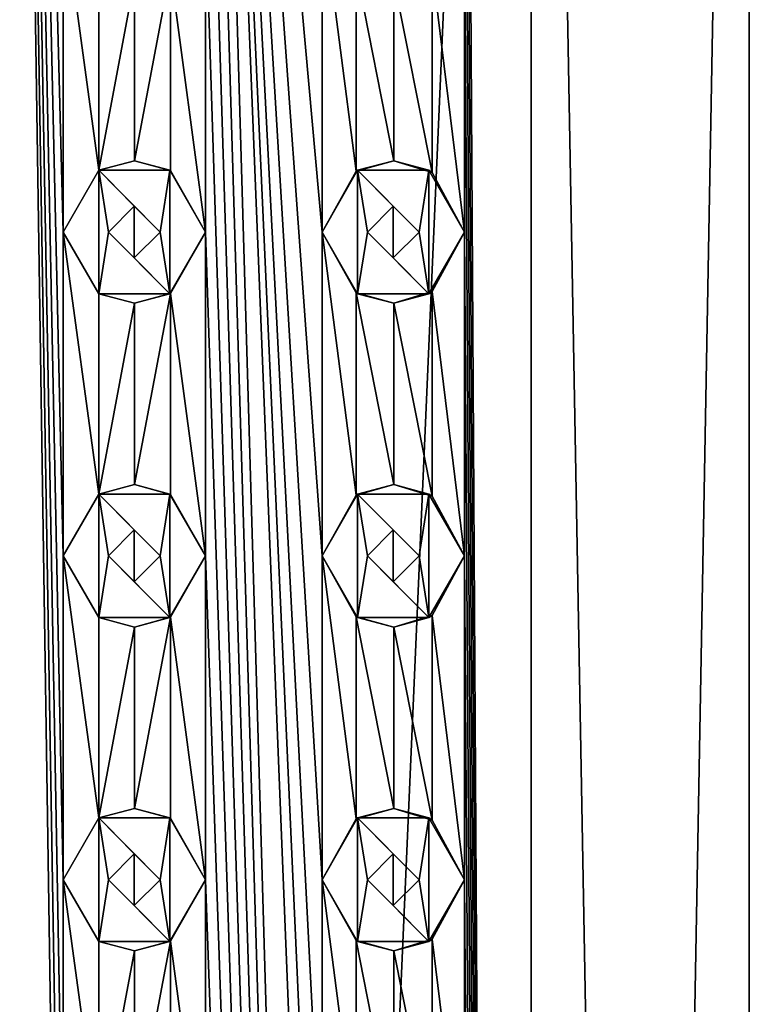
# Model space of a CAD drawing. Header units: millimetres. Extents: x -94 to 254, y 0 to 980.
# Tile 143 of 256: x -83 to -71, y 934 to 949. Entities that reach past the tile are written whole.
import ezdxf

# ---------------------------------------------------------------- set-up
doc = ezdxf.new("R2010")
doc.units = ezdxf.units.MM
doc.header["$LTSCALE"] = 65.185185
for name, color, linetype in [('5029', 7, 'CONTINUOUS'), ('5030', 7, 'CONTINUOUS'), ('5054', 7, 'CONTINUOUS'), ('5055', 7, 'CONTINUOUS'), ('5056', 7, 'CONTINUOUS'), ('5057', 7, 'CONTINUOUS'), ('5058', 7, 'CONTINUOUS'), ('5059', 7, 'CONTINUOUS'), ('5060', 7, 'CONTINUOUS'), ('5061', 7, 'CONTINUOUS'), ('5062', 7, 'CONTINUOUS'), ('5063', 7, 'CONTINUOUS'), ('5064', 7, 'CONTINUOUS'), ('5065', 7, 'CONTINUOUS'), ('5066', 7, 'CONTINUOUS'), ('5067', 7, 'CONTINUOUS'), ('5068', 7, 'CONTINUOUS'), ('5154', 7, 'CONTINUOUS'), ('5155', 7, 'CONTINUOUS'), ('5156', 7, 'CONTINUOUS'), ('5157', 7, 'CONTINUOUS'), ('5158', 7, 'CONTINUOUS'), ('5159', 7, 'CONTINUOUS'), ('5160', 7, 'CONTINUOUS'), ('5161', 7, 'CONTINUOUS'), ('5162', 7, 'CONTINUOUS'), ('5163', 7, 'CONTINUOUS'), ('5164', 7, 'CONTINUOUS'), ('5165', 7, 'CONTINUOUS'), ('5166', 7, 'CONTINUOUS'), ('5167', 7, 'CONTINUOUS'), ('5168', 7, 'CONTINUOUS'), ('5342', 7, 'CONTINUOUS'), ('5343', 7, 'CONTINUOUS'), ('5344', 7, 'CONTINUOUS'), ('5352', 7, 'CONTINUOUS'), ('5353', 7, 'CONTINUOUS'), ('5354', 7, 'CONTINUOUS')]:
    doc.layers.add(name, color=color, linetype=linetype)

msp = doc.modelspace()

# ---------------------------------------------------------------- linework, layer by layer
at = {"layer": '5029', "color": 7, "linetype": 'CONTINUOUS', "true_color": 0xe0f2ff}
for points in [[(-82.8, 980, 11.5), (-82.8, 793.5, 11.5), (-81.9, 920.5, 11.465), (-82.8, 980, 11.5)], [(-81.9, 950.5, 11.465), (-82.8, 980, 11.5), (-81.9, 945.5, 11.465), (-81.9, 950.5, 11.465)], [(-81.9, 945.5, 11.465), (-82.8, 980, 11.5), (-81.9, 940.5, 11.465), (-81.9, 945.5, 11.465)], [(-81.9, 940.5, 11.465), (-82.8, 980, 11.5), (-81.9, 935.5, 11.465), (-81.9, 940.5, 11.465)], [(-81.9, 935.5, 11.465), (-82.8, 980, 11.5), (-81.9, 930.5, 11.465), (-81.9, 935.5, 11.465)], [(-81.9, 930.5, 11.465), (-82.8, 980, 11.5), (-81.9, 925.5, 11.465), (-81.9, 930.5, 11.465)], [(-81.9, 925.5, 11.465), (-82.8, 980, 11.5), (-81.9, 920.5, 11.465), (-81.9, 925.5, 11.465)], [(-74.668, 793.5, 8.132), (-74.668, 980, 8.132), (-75.7, 965.5, 9.047), (-74.668, 793.5, 8.132)], [(-74.668, 793.5, 8.132), (-71.3, 793.5), (-74.668, 980, 8.132), (-74.668, 793.5, 8.132)], [(-74.668, 980, 8.132), (-71.3, 793.5), (-71.3, 980), (-74.668, 980, 8.132)], [(-74.668, 793.5, 8.132), (-79.7, 965.5, 11.074), (-79.7, 960.5, 11.074), (-74.668, 793.5, 8.132)], [(-79.7, 965.5, 11.074), (-74.668, 793.5, 8.132), (-77.9, 920.5, 10.404), (-79.7, 965.5, 11.074)], [(-77.9, 950.5, 10.404), (-79.7, 965.5, 11.074), (-77.9, 945.5, 10.404), (-77.9, 950.5, 10.404)], [(-77.9, 945.5, 10.404), (-79.7, 965.5, 11.074), (-77.9, 940.5, 10.404), (-77.9, 945.5, 10.404)], [(-77.9, 940.5, 10.404), (-79.7, 965.5, 11.074), (-77.9, 935.5, 10.404), (-77.9, 940.5, 10.404)], [(-77.9, 935.5, 10.404), (-79.7, 965.5, 11.074), (-77.9, 930.5, 10.404), (-77.9, 935.5, 10.404)], [(-77.9, 930.5, 10.404), (-79.7, 965.5, 11.074), (-77.9, 925.5, 10.404), (-77.9, 930.5, 10.404)], [(-77.9, 925.5, 10.404), (-79.7, 965.5, 11.074), (-77.9, 920.5, 10.404), (-77.9, 925.5, 10.404)], [(-74.668, 793.5, 8.132), (-75.7, 965.5, 9.047), (-75.7, 960.5, 9.047), (-74.668, 793.5, 8.132)], [(-74.668, 793.5, 8.132), (-79.7, 960.5, 11.074), (-79.7, 955.5, 11.074), (-74.668, 793.5, 8.132)], [(-74.668, 793.5, 8.132), (-75.7, 960.5, 9.047), (-75.7, 955.5, 9.047), (-74.668, 793.5, 8.132)], [(-74.668, 793.5, 8.132), (-79.7, 955.5, 11.074), (-79.7, 950.5, 11.074), (-74.668, 793.5, 8.132)], [(-74.668, 793.5, 8.132), (-75.7, 955.5, 9.047), (-75.7, 950.5, 9.047), (-74.668, 793.5, 8.132)], [(-81.35, 949.547, 11.408), (-81.9, 950.5, 11.465), (-81.35, 946.453, 11.408), (-81.35, 949.547, 11.408)], [(-81.9, 950.5, 11.465), (-81.9, 945.5, 11.465), (-81.35, 946.453, 11.408), (-81.9, 950.5, 11.465)], [(-79.7, 950.5, 11.074), (-80.243, 949.551, 11.212), (-79.7, 945.5, 11.074), (-79.7, 950.5, 11.074)], [(-74.668, 793.5, 8.132), (-79.7, 950.5, 11.074), (-79.7, 945.5, 11.074), (-74.668, 793.5, 8.132)], [(-77.373, 949.561, 10.139), (-77.9, 950.5, 10.404), (-77.373, 946.439, 10.139), (-77.373, 949.561, 10.139)], [(-77.9, 950.5, 10.404), (-77.9, 945.5, 10.404), (-77.373, 946.439, 10.139), (-77.9, 950.5, 10.404)], [(-75.7, 950.5, 9.047), (-76.197, 949.58, 9.415), (-75.7, 945.5, 9.047), (-75.7, 950.5, 9.047)], [(-74.668, 793.5, 8.132), (-75.7, 950.5, 9.047), (-75.7, 945.5, 9.047), (-74.668, 793.5, 8.132)], [(-76.197, 949.58, 9.415), (-76.791, 949.4, 9.805), (-76.197, 946.42, 9.416), (-76.197, 949.58, 9.415)], [(-75.7, 945.5, 9.047), (-76.197, 949.58, 9.415), (-76.197, 946.42, 9.416), (-75.7, 945.5, 9.047)], [(-80.798, 949.4, 11.324), (-81.35, 949.547, 11.408), (-81.35, 946.453, 11.408), (-80.798, 949.4, 11.324)], [(-80.243, 949.551, 11.212), (-80.798, 949.4, 11.324), (-80.798, 946.6, 11.324), (-80.243, 949.551, 11.212)], [(-80.243, 946.449, 11.212), (-80.243, 949.551, 11.212), (-80.798, 946.6, 11.324), (-80.243, 946.449, 11.212)], [(-79.7, 945.5, 11.074), (-80.243, 949.551, 11.212), (-80.243, 946.449, 11.212), (-79.7, 945.5, 11.074)], [(-76.791, 949.4, 9.805), (-77.373, 949.561, 10.139), (-76.791, 946.6, 9.805), (-76.791, 949.4, 9.805)], [(-76.791, 946.6, 9.805), (-77.373, 949.561, 10.139), (-77.373, 946.439, 10.139), (-76.791, 946.6, 9.805)], [(-80.798, 946.6, 11.324), (-80.798, 949.4, 11.324), (-81.35, 946.453, 11.408), (-80.798, 946.6, 11.324)], [(-76.197, 946.42, 9.416), (-76.791, 949.4, 9.805), (-76.791, 946.6, 9.805), (-76.197, 946.42, 9.416)], [(-81.35, 944.547, 11.408), (-81.9, 945.5, 11.465), (-81.35, 941.453, 11.408), (-81.35, 944.547, 11.408)], [(-81.9, 945.5, 11.465), (-81.9, 940.5, 11.465), (-81.35, 941.453, 11.408), (-81.9, 945.5, 11.465)], [(-79.7, 945.5, 11.074), (-80.243, 944.551, 11.212), (-79.7, 940.5, 11.074), (-79.7, 945.5, 11.074)], [(-74.668, 793.5, 8.132), (-79.7, 945.5, 11.074), (-79.7, 940.5, 11.074), (-74.668, 793.5, 8.132)], [(-77.373, 944.561, 10.139), (-77.9, 945.5, 10.404), (-77.373, 941.439, 10.139), (-77.373, 944.561, 10.139)], [(-77.9, 945.5, 10.404), (-77.9, 940.5, 10.404), (-77.373, 941.439, 10.139), (-77.9, 945.5, 10.404)], [(-75.7, 945.5, 9.047), (-76.197, 944.58, 9.415), (-75.7, 940.5, 9.047), (-75.7, 945.5, 9.047)], [(-74.668, 793.5, 8.132), (-75.7, 945.5, 9.047), (-75.7, 940.5, 9.047), (-74.668, 793.5, 8.132)], [(-76.791, 944.4, 9.805), (-77.373, 944.561, 10.139), (-76.791, 941.6, 9.805), (-76.791, 944.4, 9.805)], [(-76.791, 941.6, 9.805), (-77.373, 944.561, 10.139), (-77.373, 941.439, 10.139), (-76.791, 941.6, 9.805)], [(-76.197, 944.58, 9.415), (-76.791, 944.4, 9.805), (-76.197, 941.42, 9.416), (-76.197, 944.58, 9.415)], [(-75.7, 940.5, 9.047), (-76.197, 944.58, 9.415), (-76.197, 941.42, 9.416), (-75.7, 940.5, 9.047)], [(-80.798, 944.4, 11.324), (-81.35, 944.547, 11.408), (-81.35, 941.453, 11.408), (-80.798, 944.4, 11.324)], [(-80.243, 944.551, 11.212), (-80.798, 944.4, 11.324), (-80.798, 941.6, 11.324), (-80.243, 944.551, 11.212)], [(-80.243, 941.449, 11.212), (-80.243, 944.551, 11.212), (-80.798, 941.6, 11.324), (-80.243, 941.449, 11.212)], [(-79.7, 940.5, 11.074), (-80.243, 944.551, 11.212), (-80.243, 941.449, 11.212), (-79.7, 940.5, 11.074)], [(-80.798, 941.6, 11.324), (-80.798, 944.4, 11.324), (-81.35, 941.453, 11.408), (-80.798, 941.6, 11.324)], [(-76.197, 941.42, 9.416), (-76.791, 944.4, 9.805), (-76.791, 941.6, 9.805), (-76.197, 941.42, 9.416)], [(-81.35, 939.547, 11.408), (-81.9, 940.5, 11.465), (-81.35, 936.453, 11.408), (-81.35, 939.547, 11.408)], [(-81.9, 940.5, 11.465), (-81.9, 935.5, 11.465), (-81.35, 936.453, 11.408), (-81.9, 940.5, 11.465)], [(-79.7, 940.5, 11.074), (-80.243, 939.551, 11.212), (-79.7, 935.5, 11.074), (-79.7, 940.5, 11.074)], [(-74.668, 793.5, 8.132), (-79.7, 940.5, 11.074), (-79.7, 935.5, 11.074), (-74.668, 793.5, 8.132)], [(-77.373, 939.561, 10.139), (-77.9, 940.5, 10.404), (-77.373, 936.439, 10.139), (-77.373, 939.561, 10.139)], [(-77.9, 940.5, 10.404), (-77.9, 935.5, 10.404), (-77.373, 936.439, 10.139), (-77.9, 940.5, 10.404)], [(-75.7, 940.5, 9.047), (-76.197, 939.58, 9.415), (-75.7, 935.5, 9.047), (-75.7, 940.5, 9.047)], [(-74.668, 793.5, 8.132), (-75.7, 940.5, 9.047), (-75.7, 935.5, 9.047), (-74.668, 793.5, 8.132)], [(-80.798, 939.4, 11.324), (-81.35, 939.547, 11.408), (-81.35, 936.453, 11.408), (-80.798, 939.4, 11.324)], [(-80.243, 939.551, 11.212), (-80.798, 939.4, 11.324), (-80.798, 936.6, 11.324), (-80.243, 939.551, 11.212)], [(-80.243, 936.449, 11.212), (-80.243, 939.551, 11.212), (-80.798, 936.6, 11.324), (-80.243, 936.449, 11.212)], [(-79.7, 935.5, 11.074), (-80.243, 939.551, 11.212), (-80.243, 936.449, 11.212), (-79.7, 935.5, 11.074)], [(-76.791, 939.4, 9.805), (-77.373, 939.561, 10.139), (-76.791, 936.6, 9.805), (-76.791, 939.4, 9.805)], [(-76.791, 936.6, 9.805), (-77.373, 939.561, 10.139), (-77.373, 936.439, 10.139), (-76.791, 936.6, 9.805)], [(-76.197, 939.58, 9.415), (-76.791, 939.4, 9.805), (-76.197, 936.42, 9.416), (-76.197, 939.58, 9.415)], [(-75.7, 935.5, 9.047), (-76.197, 939.58, 9.415), (-76.197, 936.42, 9.416), (-75.7, 935.5, 9.047)], [(-80.798, 936.6, 11.324), (-80.798, 939.4, 11.324), (-81.35, 936.453, 11.408), (-80.798, 936.6, 11.324)], [(-76.197, 936.42, 9.416), (-76.791, 939.4, 9.805), (-76.791, 936.6, 9.805), (-76.197, 936.42, 9.416)], [(-81.35, 934.547, 11.408), (-81.9, 935.5, 11.465), (-81.35, 931.453, 11.408), (-81.35, 934.547, 11.408)], [(-81.9, 935.5, 11.465), (-81.9, 930.5, 11.465), (-81.35, 931.453, 11.408), (-81.9, 935.5, 11.465)], [(-79.7, 935.5, 11.074), (-80.243, 934.551, 11.212), (-79.7, 930.5, 11.074), (-79.7, 935.5, 11.074)], [(-74.668, 793.5, 8.132), (-79.7, 935.5, 11.074), (-79.7, 930.5, 11.074), (-74.668, 793.5, 8.132)], [(-77.373, 934.561, 10.139), (-77.9, 935.5, 10.404), (-77.373, 931.439, 10.139), (-77.373, 934.561, 10.139)], [(-77.9, 935.5, 10.404), (-77.9, 930.5, 10.404), (-77.373, 931.439, 10.139), (-77.9, 935.5, 10.404)], [(-75.7, 935.5, 9.047), (-76.197, 934.58, 9.415), (-75.7, 930.5, 9.047), (-75.7, 935.5, 9.047)], [(-74.668, 793.5, 8.132), (-75.7, 935.5, 9.047), (-75.7, 930.5, 9.047), (-74.668, 793.5, 8.132)], [(-80.798, 934.4, 11.324), (-81.35, 934.547, 11.408), (-81.35, 931.453, 11.408), (-80.798, 934.4, 11.324)], [(-80.243, 934.551, 11.212), (-80.798, 934.4, 11.324), (-80.798, 931.6, 11.324), (-80.243, 934.551, 11.212)], [(-80.243, 931.449, 11.212), (-80.243, 934.551, 11.212), (-80.798, 931.6, 11.324), (-80.243, 931.449, 11.212)], [(-79.7, 930.5, 11.074), (-80.243, 934.551, 11.212), (-80.243, 931.449, 11.212), (-79.7, 930.5, 11.074)], [(-76.791, 934.4, 9.805), (-77.373, 934.561, 10.139), (-76.791, 931.6, 9.805), (-76.791, 934.4, 9.805)], [(-76.791, 931.6, 9.805), (-77.373, 934.561, 10.139), (-77.373, 931.439, 10.139), (-76.791, 931.6, 9.805)], [(-76.197, 934.58, 9.415), (-76.791, 934.4, 9.805), (-76.197, 931.42, 9.416), (-76.197, 934.58, 9.415)], [(-75.7, 930.5, 9.047), (-76.197, 934.58, 9.415), (-76.197, 931.42, 9.416), (-75.7, 930.5, 9.047)], [(-80.798, 931.6, 11.324), (-80.798, 934.4, 11.324), (-81.35, 931.453, 11.408), (-80.798, 931.6, 11.324)], [(-76.197, 931.42, 9.416), (-76.791, 934.4, 9.805), (-76.791, 931.6, 9.805), (-76.197, 931.42, 9.416)]]:
    msp.add_3dface(points, dxfattribs=at)
at = {"layer": '5030', "color": 7, "linetype": 'CONTINUOUS', "true_color": 0xe0f2ff}
for points in [[(-74.668, 793.5, -8.132), (-82.8, 793.5, -11.5), (-74.668, 980, -8.132), (-74.668, 793.5, -8.132)], [(-74.668, 980, -8.132), (-82.8, 793.5, -11.5), (-82.8, 980, -11.5), (-74.668, 980, -8.132)], [(-71.3, 793.5), (-74.668, 793.5, -8.132), (-71.3, 980), (-71.3, 793.5)], [(-71.3, 980), (-74.668, 793.5, -8.132), (-74.668, 980, -8.132), (-71.3, 980)]]:
    msp.add_3dface(points, dxfattribs=at)
at = {"layer": '5054', "color": 7, "linetype": 'CONTINUOUS', "true_color": 0xe0f2ff}
for points in [[(-81.35, 946.453, 12.5), (-81.9, 945.5, 12.5), (-81.35, 944.547, 12.5), (-81.35, 946.453, 12.5)], [(-80.25, 946.453, 12.5), (-81.35, 946.453, 12.5), (-80.4, 945.5, 12.5), (-80.25, 946.453, 12.5)], [(-81.35, 946.453, 12.5), (-81.35, 944.547, 12.5), (-81.2, 945.5, 12.5), (-81.35, 946.453, 12.5)], [(-81.35, 946.453, 12.5), (-81.2, 945.5, 12.5), (-80.8, 945.9, 12.5), (-81.35, 946.453, 12.5)], [(-80.4, 945.5, 12.5), (-81.35, 946.453, 12.5), (-80.8, 945.9, 12.5), (-80.4, 945.5, 12.5)], [(-80.25, 944.547, 12.5), (-80.25, 946.453, 12.5), (-80.4, 945.5, 12.5), (-80.25, 944.547, 12.5)], [(-79.7, 945.5, 12.5), (-80.25, 946.453, 12.5), (-80.25, 944.547, 12.5), (-79.7, 945.5, 12.5)], [(-81.35, 944.547, 12.5), (-80.25, 944.547, 12.5), (-81.2, 945.5, 12.5), (-81.35, 944.547, 12.5)], [(-81.2, 945.5, 12.5), (-80.25, 944.547, 12.5), (-80.8, 945.1, 12.5), (-81.2, 945.5, 12.5)], [(-80.8, 945.1, 12.5), (-80.25, 944.547, 12.5), (-80.4, 945.5, 12.5), (-80.8, 945.1, 12.5)]]:
    msp.add_3dface(points, dxfattribs=at)
at = {"layer": '5055', "color": 7, "linetype": 'CONTINUOUS', "true_color": 0xe0f2ff}
for points in [[(-81.9, 945.5, 11.465), (-81.35, 944.547, 11.408), (-81.9, 945.5, 12.5), (-81.9, 945.5, 11.465)], [(-81.9, 945.5, 12.5), (-81.35, 944.547, 11.408), (-81.35, 944.547, 12.5), (-81.9, 945.5, 12.5)], [(-80.243, 944.551, 11.212), (-79.7, 945.5, 11.074), (-80.25, 944.547, 12.5), (-80.243, 944.551, 11.212)], [(-79.7, 945.5, 11.074), (-79.7, 945.5, 12.5), (-80.25, 944.547, 12.5), (-79.7, 945.5, 11.074)], [(-81.35, 944.547, 11.408), (-80.798, 944.4, 11.324), (-81.35, 944.547, 12.5), (-81.35, 944.547, 11.408)], [(-80.798, 944.4, 11.324), (-80.25, 944.547, 12.5), (-81.35, 944.547, 12.5), (-80.798, 944.4, 11.324)], [(-80.798, 944.4, 11.324), (-80.243, 944.551, 11.212), (-80.25, 944.547, 12.5), (-80.798, 944.4, 11.324)]]:
    msp.add_3dface(points, dxfattribs=at)
at = {"layer": '5056', "color": 7, "linetype": 'CONTINUOUS', "true_color": 0xe0f2ff}
for points in [[(-80.798, 946.6, 11.324), (-81.35, 946.453, 11.408), (-80.25, 946.453, 12.5), (-80.798, 946.6, 11.324)], [(-80.243, 946.449, 11.212), (-80.798, 946.6, 11.324), (-80.25, 946.453, 12.5), (-80.243, 946.449, 11.212)], [(-81.35, 946.453, 11.408), (-81.9, 945.5, 11.465), (-81.35, 946.453, 12.5), (-81.35, 946.453, 11.408)], [(-81.9, 945.5, 11.465), (-81.9, 945.5, 12.5), (-81.35, 946.453, 12.5), (-81.9, 945.5, 11.465)], [(-81.35, 946.453, 11.408), (-81.35, 946.453, 12.5), (-80.25, 946.453, 12.5), (-81.35, 946.453, 11.408)], [(-80.243, 946.449, 11.212), (-80.25, 946.453, 12.5), (-79.7, 945.5, 12.5), (-80.243, 946.449, 11.212)], [(-79.7, 945.5, 11.074), (-80.243, 946.449, 11.212), (-79.7, 945.5, 12.5), (-79.7, 945.5, 11.074)]]:
    msp.add_3dface(points, dxfattribs=at)
at = {"layer": '5057', "color": 7, "linetype": 'CONTINUOUS', "true_color": 0xe0f2ff}
for points in [[(-80.8, 945.9, 12.5), (-81.2, 945.5, 12.5), (-80.8, 945.9, 11.325), (-80.8, 945.9, 12.5)], [(-81.2, 945.5, 12.5), (-81.2, 945.5, 11.388), (-80.8, 945.9, 11.325), (-81.2, 945.5, 12.5)], [(-80.4, 945.5, 12.5), (-80.8, 945.9, 12.5), (-80.4, 945.5, 11.247), (-80.4, 945.5, 12.5)], [(-80.4, 945.5, 11.247), (-80.8, 945.9, 12.5), (-80.8, 945.9, 11.325), (-80.4, 945.5, 11.247)]]:
    msp.add_3dface(points, dxfattribs=at)
at = {"layer": '5058', "color": 7, "linetype": 'CONTINUOUS', "true_color": 0xe0f2ff}
for points in [[(-81.2, 945.5, 12.5), (-80.8, 945.1, 12.5), (-81.2, 945.5, 11.388), (-81.2, 945.5, 12.5)], [(-81.2, 945.5, 11.388), (-80.8, 945.1, 12.5), (-80.8, 945.1, 11.325), (-81.2, 945.5, 11.388)], [(-80.8, 945.1, 12.5), (-80.4, 945.5, 12.5), (-80.8, 945.1, 11.325), (-80.8, 945.1, 12.5)], [(-80.4, 945.5, 12.5), (-80.4, 945.5, 11.247), (-80.8, 945.1, 11.325), (-80.4, 945.5, 12.5)]]:
    msp.add_3dface(points, dxfattribs=at)
at = {"layer": '5059', "color": 7, "linetype": 'CONTINUOUS', "true_color": 0xe0f2ff}
for points in [[(-81.35, 941.453, 12.5), (-81.9, 940.5, 12.5), (-81.35, 939.547, 12.5), (-81.35, 941.453, 12.5)], [(-80.25, 941.453, 12.5), (-81.35, 941.453, 12.5), (-80.4, 940.5, 12.5), (-80.25, 941.453, 12.5)], [(-81.35, 941.453, 12.5), (-81.35, 939.547, 12.5), (-81.2, 940.5, 12.5), (-81.35, 941.453, 12.5)], [(-81.35, 941.453, 12.5), (-81.2, 940.5, 12.5), (-80.8, 940.9, 12.5), (-81.35, 941.453, 12.5)], [(-80.4, 940.5, 12.5), (-81.35, 941.453, 12.5), (-80.8, 940.9, 12.5), (-80.4, 940.5, 12.5)], [(-80.25, 939.547, 12.5), (-80.25, 941.453, 12.5), (-80.4, 940.5, 12.5), (-80.25, 939.547, 12.5)], [(-79.7, 940.5, 12.5), (-80.25, 941.453, 12.5), (-80.25, 939.547, 12.5), (-79.7, 940.5, 12.5)], [(-81.35, 939.547, 12.5), (-80.25, 939.547, 12.5), (-81.2, 940.5, 12.5), (-81.35, 939.547, 12.5)], [(-81.2, 940.5, 12.5), (-80.25, 939.547, 12.5), (-80.8, 940.1, 12.5), (-81.2, 940.5, 12.5)], [(-80.8, 940.1, 12.5), (-80.25, 939.547, 12.5), (-80.4, 940.5, 12.5), (-80.8, 940.1, 12.5)]]:
    msp.add_3dface(points, dxfattribs=at)
at = {"layer": '5060', "color": 7, "linetype": 'CONTINUOUS', "true_color": 0xe0f2ff}
for points in [[(-81.9, 940.5, 11.465), (-81.35, 939.547, 11.408), (-81.9, 940.5, 12.5), (-81.9, 940.5, 11.465)], [(-81.9, 940.5, 12.5), (-81.35, 939.547, 11.408), (-81.35, 939.547, 12.5), (-81.9, 940.5, 12.5)], [(-80.243, 939.551, 11.212), (-79.7, 940.5, 11.074), (-80.25, 939.547, 12.5), (-80.243, 939.551, 11.212)], [(-79.7, 940.5, 11.074), (-79.7, 940.5, 12.5), (-80.25, 939.547, 12.5), (-79.7, 940.5, 11.074)], [(-81.35, 939.547, 11.408), (-80.798, 939.4, 11.324), (-81.35, 939.547, 12.5), (-81.35, 939.547, 11.408)], [(-80.798, 939.4, 11.324), (-80.25, 939.547, 12.5), (-81.35, 939.547, 12.5), (-80.798, 939.4, 11.324)], [(-80.798, 939.4, 11.324), (-80.243, 939.551, 11.212), (-80.25, 939.547, 12.5), (-80.798, 939.4, 11.324)]]:
    msp.add_3dface(points, dxfattribs=at)
at = {"layer": '5061', "color": 7, "linetype": 'CONTINUOUS', "true_color": 0xe0f2ff}
for points in [[(-80.798, 941.6, 11.324), (-81.35, 941.453, 11.408), (-80.25, 941.453, 12.5), (-80.798, 941.6, 11.324)], [(-80.243, 941.449, 11.212), (-80.798, 941.6, 11.324), (-80.25, 941.453, 12.5), (-80.243, 941.449, 11.212)], [(-81.35, 941.453, 11.408), (-81.9, 940.5, 11.465), (-81.35, 941.453, 12.5), (-81.35, 941.453, 11.408)], [(-81.9, 940.5, 11.465), (-81.9, 940.5, 12.5), (-81.35, 941.453, 12.5), (-81.9, 940.5, 11.465)], [(-81.35, 941.453, 11.408), (-81.35, 941.453, 12.5), (-80.25, 941.453, 12.5), (-81.35, 941.453, 11.408)], [(-80.243, 941.449, 11.212), (-80.25, 941.453, 12.5), (-79.7, 940.5, 12.5), (-80.243, 941.449, 11.212)], [(-79.7, 940.5, 11.074), (-80.243, 941.449, 11.212), (-79.7, 940.5, 12.5), (-79.7, 940.5, 11.074)]]:
    msp.add_3dface(points, dxfattribs=at)
at = {"layer": '5062', "color": 7, "linetype": 'CONTINUOUS', "true_color": 0xe0f2ff}
for points in [[(-80.8, 940.9, 12.5), (-81.2, 940.5, 12.5), (-80.8, 940.9, 11.325), (-80.8, 940.9, 12.5)], [(-81.2, 940.5, 12.5), (-81.2, 940.5, 11.388), (-80.8, 940.9, 11.325), (-81.2, 940.5, 12.5)], [(-80.4, 940.5, 12.5), (-80.8, 940.9, 12.5), (-80.4, 940.5, 11.247), (-80.4, 940.5, 12.5)], [(-80.4, 940.5, 11.247), (-80.8, 940.9, 12.5), (-80.8, 940.9, 11.325), (-80.4, 940.5, 11.247)]]:
    msp.add_3dface(points, dxfattribs=at)
at = {"layer": '5063', "color": 7, "linetype": 'CONTINUOUS', "true_color": 0xe0f2ff}
for points in [[(-81.2, 940.5, 12.5), (-80.8, 940.1, 12.5), (-81.2, 940.5, 11.388), (-81.2, 940.5, 12.5)], [(-81.2, 940.5, 11.388), (-80.8, 940.1, 12.5), (-80.8, 940.1, 11.325), (-81.2, 940.5, 11.388)], [(-80.8, 940.1, 12.5), (-80.4, 940.5, 12.5), (-80.8, 940.1, 11.325), (-80.8, 940.1, 12.5)], [(-80.4, 940.5, 12.5), (-80.4, 940.5, 11.247), (-80.8, 940.1, 11.325), (-80.4, 940.5, 12.5)]]:
    msp.add_3dface(points, dxfattribs=at)
at = {"layer": '5064', "color": 7, "linetype": 'CONTINUOUS', "true_color": 0xe0f2ff}
for points in [[(-81.35, 936.453, 12.5), (-81.9, 935.5, 12.5), (-81.35, 934.547, 12.5), (-81.35, 936.453, 12.5)], [(-80.25, 936.453, 12.5), (-81.35, 936.453, 12.5), (-80.4, 935.5, 12.5), (-80.25, 936.453, 12.5)], [(-81.35, 936.453, 12.5), (-81.35, 934.547, 12.5), (-81.2, 935.5, 12.5), (-81.35, 936.453, 12.5)], [(-81.35, 936.453, 12.5), (-81.2, 935.5, 12.5), (-80.8, 935.9, 12.5), (-81.35, 936.453, 12.5)], [(-80.4, 935.5, 12.5), (-81.35, 936.453, 12.5), (-80.8, 935.9, 12.5), (-80.4, 935.5, 12.5)], [(-80.25, 934.547, 12.5), (-80.25, 936.453, 12.5), (-80.4, 935.5, 12.5), (-80.25, 934.547, 12.5)], [(-79.7, 935.5, 12.5), (-80.25, 936.453, 12.5), (-80.25, 934.547, 12.5), (-79.7, 935.5, 12.5)], [(-81.35, 934.547, 12.5), (-80.25, 934.547, 12.5), (-81.2, 935.5, 12.5), (-81.35, 934.547, 12.5)], [(-81.2, 935.5, 12.5), (-80.25, 934.547, 12.5), (-80.8, 935.1, 12.5), (-81.2, 935.5, 12.5)], [(-80.8, 935.1, 12.5), (-80.25, 934.547, 12.5), (-80.4, 935.5, 12.5), (-80.8, 935.1, 12.5)]]:
    msp.add_3dface(points, dxfattribs=at)
at = {"layer": '5065', "color": 7, "linetype": 'CONTINUOUS', "true_color": 0xe0f2ff}
for points in [[(-81.9, 935.5, 11.465), (-81.35, 934.547, 11.408), (-81.9, 935.5, 12.5), (-81.9, 935.5, 11.465)], [(-81.9, 935.5, 12.5), (-81.35, 934.547, 11.408), (-81.35, 934.547, 12.5), (-81.9, 935.5, 12.5)], [(-80.243, 934.551, 11.212), (-79.7, 935.5, 11.074), (-80.25, 934.547, 12.5), (-80.243, 934.551, 11.212)], [(-79.7, 935.5, 11.074), (-79.7, 935.5, 12.5), (-80.25, 934.547, 12.5), (-79.7, 935.5, 11.074)], [(-81.35, 934.547, 11.408), (-80.798, 934.4, 11.324), (-81.35, 934.547, 12.5), (-81.35, 934.547, 11.408)], [(-80.798, 934.4, 11.324), (-80.25, 934.547, 12.5), (-81.35, 934.547, 12.5), (-80.798, 934.4, 11.324)], [(-80.798, 934.4, 11.324), (-80.243, 934.551, 11.212), (-80.25, 934.547, 12.5), (-80.798, 934.4, 11.324)]]:
    msp.add_3dface(points, dxfattribs=at)
at = {"layer": '5066', "color": 7, "linetype": 'CONTINUOUS', "true_color": 0xe0f2ff}
for points in [[(-80.798, 936.6, 11.324), (-81.35, 936.453, 11.408), (-80.25, 936.453, 12.5), (-80.798, 936.6, 11.324)], [(-80.243, 936.449, 11.212), (-80.798, 936.6, 11.324), (-80.25, 936.453, 12.5), (-80.243, 936.449, 11.212)], [(-81.35, 936.453, 11.408), (-81.9, 935.5, 11.465), (-81.35, 936.453, 12.5), (-81.35, 936.453, 11.408)], [(-81.9, 935.5, 11.465), (-81.9, 935.5, 12.5), (-81.35, 936.453, 12.5), (-81.9, 935.5, 11.465)], [(-81.35, 936.453, 11.408), (-81.35, 936.453, 12.5), (-80.25, 936.453, 12.5), (-81.35, 936.453, 11.408)], [(-80.243, 936.449, 11.212), (-80.25, 936.453, 12.5), (-79.7, 935.5, 12.5), (-80.243, 936.449, 11.212)], [(-79.7, 935.5, 11.074), (-80.243, 936.449, 11.212), (-79.7, 935.5, 12.5), (-79.7, 935.5, 11.074)]]:
    msp.add_3dface(points, dxfattribs=at)
at = {"layer": '5067', "color": 7, "linetype": 'CONTINUOUS', "true_color": 0xe0f2ff}
for points in [[(-80.8, 935.9, 12.5), (-81.2, 935.5, 12.5), (-80.8, 935.9, 11.325), (-80.8, 935.9, 12.5)], [(-81.2, 935.5, 12.5), (-81.2, 935.5, 11.388), (-80.8, 935.9, 11.325), (-81.2, 935.5, 12.5)], [(-80.4, 935.5, 12.5), (-80.8, 935.9, 12.5), (-80.4, 935.5, 11.247), (-80.4, 935.5, 12.5)], [(-80.4, 935.5, 11.247), (-80.8, 935.9, 12.5), (-80.8, 935.9, 11.325), (-80.4, 935.5, 11.247)]]:
    msp.add_3dface(points, dxfattribs=at)
at = {"layer": '5068', "color": 7, "linetype": 'CONTINUOUS', "true_color": 0xe0f2ff}
for points in [[(-81.2, 935.5, 12.5), (-80.8, 935.1, 12.5), (-81.2, 935.5, 11.388), (-81.2, 935.5, 12.5)], [(-81.2, 935.5, 11.388), (-80.8, 935.1, 12.5), (-80.8, 935.1, 11.325), (-81.2, 935.5, 11.388)], [(-80.8, 935.1, 12.5), (-80.4, 935.5, 12.5), (-80.8, 935.1, 11.325), (-80.8, 935.1, 12.5)], [(-80.4, 935.5, 12.5), (-80.4, 935.5, 11.247), (-80.8, 935.1, 11.325), (-80.4, 935.5, 12.5)]]:
    msp.add_3dface(points, dxfattribs=at)
at = {"layer": '5154', "color": 7, "linetype": 'CONTINUOUS', "true_color": 0xe0f2ff}
for points in [[(-77.35, 946.453, 11), (-77.9, 945.5, 11), (-77.35, 944.547, 11), (-77.35, 946.453, 11)], [(-76.25, 946.453, 11), (-77.35, 946.453, 11), (-76.4, 945.5, 11), (-76.25, 946.453, 11)], [(-77.35, 946.453, 11), (-77.35, 944.547, 11), (-77.2, 945.5, 11), (-77.35, 946.453, 11)], [(-77.35, 946.453, 11), (-77.2, 945.5, 11), (-76.8, 945.9, 11), (-77.35, 946.453, 11)], [(-76.4, 945.5, 11), (-77.35, 946.453, 11), (-76.8, 945.9, 11), (-76.4, 945.5, 11)], [(-76.25, 944.547, 11), (-76.25, 946.453, 11), (-76.4, 945.5, 11), (-76.25, 944.547, 11)], [(-75.7, 945.5, 11), (-76.25, 946.453, 11), (-76.25, 944.547, 11), (-75.7, 945.5, 11)], [(-77.35, 944.547, 11), (-76.25, 944.547, 11), (-77.2, 945.5, 11), (-77.35, 944.547, 11)], [(-77.2, 945.5, 11), (-76.25, 944.547, 11), (-76.8, 945.1, 11), (-77.2, 945.5, 11)], [(-76.8, 945.1, 11), (-76.25, 944.547, 11), (-76.4, 945.5, 11), (-76.8, 945.1, 11)]]:
    msp.add_3dface(points, dxfattribs=at)
at = {"layer": '5155', "color": 7, "linetype": 'CONTINUOUS', "true_color": 0xe0f2ff}
for points in [[(-77.9, 945.5, 10.404), (-77.373, 944.561, 10.139), (-77.9, 945.5, 11), (-77.9, 945.5, 10.404)], [(-77.9, 945.5, 11), (-77.373, 944.561, 10.139), (-77.35, 944.547, 11), (-77.9, 945.5, 11)], [(-76.197, 944.58, 9.415), (-75.7, 945.5, 9.047), (-76.25, 944.547, 11), (-76.197, 944.58, 9.415)], [(-75.7, 945.5, 9.047), (-75.7, 945.5, 11), (-76.25, 944.547, 11), (-75.7, 945.5, 9.047)], [(-77.373, 944.561, 10.139), (-76.791, 944.4, 9.805), (-77.35, 944.547, 11), (-77.373, 944.561, 10.139)], [(-76.791, 944.4, 9.805), (-76.197, 944.58, 9.415), (-76.25, 944.547, 11), (-76.791, 944.4, 9.805)], [(-76.791, 944.4, 9.805), (-76.25, 944.547, 11), (-77.35, 944.547, 11), (-76.791, 944.4, 9.805)]]:
    msp.add_3dface(points, dxfattribs=at)
at = {"layer": '5156', "color": 7, "linetype": 'CONTINUOUS', "true_color": 0xe0f2ff}
for points in [[(-76.791, 946.6, 9.805), (-77.373, 946.439, 10.139), (-77.35, 946.453, 11), (-76.791, 946.6, 9.805)], [(-76.791, 946.6, 9.805), (-77.35, 946.453, 11), (-76.25, 946.453, 11), (-76.791, 946.6, 9.805)], [(-76.197, 946.42, 9.416), (-76.791, 946.6, 9.805), (-76.25, 946.453, 11), (-76.197, 946.42, 9.416)], [(-77.373, 946.439, 10.139), (-77.9, 945.5, 10.404), (-77.35, 946.453, 11), (-77.373, 946.439, 10.139)], [(-77.9, 945.5, 10.404), (-77.9, 945.5, 11), (-77.35, 946.453, 11), (-77.9, 945.5, 10.404)], [(-76.197, 946.42, 9.416), (-76.25, 946.453, 11), (-75.7, 945.5, 11), (-76.197, 946.42, 9.416)], [(-75.7, 945.5, 9.047), (-76.197, 946.42, 9.416), (-75.7, 945.5, 11), (-75.7, 945.5, 9.047)]]:
    msp.add_3dface(points, dxfattribs=at)
at = {"layer": '5157', "color": 7, "linetype": 'CONTINUOUS', "true_color": 0xe0f2ff}
for points in [[(-76.8, 945.9, 11), (-77.2, 945.5, 11), (-76.799, 945.9, 9.81), (-76.8, 945.9, 11)], [(-77.2, 945.5, 11), (-77.2, 945.5, 10.044), (-76.799, 945.9, 9.81), (-77.2, 945.5, 11)], [(-76.4, 945.5, 11), (-76.8, 945.9, 11), (-76.4, 945.5, 9.555), (-76.4, 945.5, 11)], [(-76.4, 945.5, 9.555), (-76.8, 945.9, 11), (-76.799, 945.9, 9.81), (-76.4, 945.5, 9.555)]]:
    msp.add_3dface(points, dxfattribs=at)
at = {"layer": '5158', "color": 7, "linetype": 'CONTINUOUS', "true_color": 0xe0f2ff}
for points in [[(-77.2, 945.5, 11), (-76.8, 945.1, 11), (-77.2, 945.5, 10.044), (-77.2, 945.5, 11)], [(-77.2, 945.5, 10.044), (-76.8, 945.1, 11), (-76.799, 945.1, 9.81), (-77.2, 945.5, 10.044)], [(-76.8, 945.1, 11), (-76.4, 945.5, 11), (-76.799, 945.1, 9.81), (-76.8, 945.1, 11)], [(-76.4, 945.5, 11), (-76.4, 945.5, 9.555), (-76.799, 945.1, 9.81), (-76.4, 945.5, 11)]]:
    msp.add_3dface(points, dxfattribs=at)
at = {"layer": '5159', "color": 7, "linetype": 'CONTINUOUS', "true_color": 0xe0f2ff}
for points in [[(-77.35, 941.453, 11), (-77.9, 940.5, 11), (-77.35, 939.547, 11), (-77.35, 941.453, 11)], [(-76.25, 941.453, 11), (-77.35, 941.453, 11), (-76.4, 940.5, 11), (-76.25, 941.453, 11)], [(-77.35, 941.453, 11), (-77.35, 939.547, 11), (-77.2, 940.5, 11), (-77.35, 941.453, 11)], [(-77.35, 941.453, 11), (-77.2, 940.5, 11), (-76.8, 940.9, 11), (-77.35, 941.453, 11)], [(-76.4, 940.5, 11), (-77.35, 941.453, 11), (-76.8, 940.9, 11), (-76.4, 940.5, 11)], [(-76.25, 939.547, 11), (-76.25, 941.453, 11), (-76.4, 940.5, 11), (-76.25, 939.547, 11)], [(-75.7, 940.5, 11), (-76.25, 941.453, 11), (-76.25, 939.547, 11), (-75.7, 940.5, 11)], [(-77.35, 939.547, 11), (-76.25, 939.547, 11), (-77.2, 940.5, 11), (-77.35, 939.547, 11)], [(-77.2, 940.5, 11), (-76.25, 939.547, 11), (-76.8, 940.1, 11), (-77.2, 940.5, 11)], [(-76.8, 940.1, 11), (-76.25, 939.547, 11), (-76.4, 940.5, 11), (-76.8, 940.1, 11)]]:
    msp.add_3dface(points, dxfattribs=at)
at = {"layer": '5160', "color": 7, "linetype": 'CONTINUOUS', "true_color": 0xe0f2ff}
for points in [[(-77.9, 940.5, 10.404), (-77.373, 939.561, 10.139), (-77.9, 940.5, 11), (-77.9, 940.5, 10.404)], [(-77.9, 940.5, 11), (-77.373, 939.561, 10.139), (-77.35, 939.547, 11), (-77.9, 940.5, 11)], [(-76.197, 939.58, 9.415), (-75.7, 940.5, 9.047), (-76.25, 939.547, 11), (-76.197, 939.58, 9.415)], [(-75.7, 940.5, 9.047), (-75.7, 940.5, 11), (-76.25, 939.547, 11), (-75.7, 940.5, 9.047)], [(-77.373, 939.561, 10.139), (-76.791, 939.4, 9.805), (-77.35, 939.547, 11), (-77.373, 939.561, 10.139)], [(-76.791, 939.4, 9.805), (-76.25, 939.547, 11), (-77.35, 939.547, 11), (-76.791, 939.4, 9.805)], [(-76.791, 939.4, 9.805), (-76.197, 939.58, 9.415), (-76.25, 939.547, 11), (-76.791, 939.4, 9.805)]]:
    msp.add_3dface(points, dxfattribs=at)
at = {"layer": '5161', "color": 7, "linetype": 'CONTINUOUS', "true_color": 0xe0f2ff}
for points in [[(-76.791, 941.6, 9.805), (-77.373, 941.439, 10.139), (-77.35, 941.453, 11), (-76.791, 941.6, 9.805)], [(-76.791, 941.6, 9.805), (-77.35, 941.453, 11), (-76.25, 941.453, 11), (-76.791, 941.6, 9.805)], [(-76.197, 941.42, 9.416), (-76.791, 941.6, 9.805), (-76.25, 941.453, 11), (-76.197, 941.42, 9.416)], [(-77.373, 941.439, 10.139), (-77.9, 940.5, 10.404), (-77.35, 941.453, 11), (-77.373, 941.439, 10.139)], [(-77.9, 940.5, 10.404), (-77.9, 940.5, 11), (-77.35, 941.453, 11), (-77.9, 940.5, 10.404)], [(-76.197, 941.42, 9.416), (-76.25, 941.453, 11), (-75.7, 940.5, 11), (-76.197, 941.42, 9.416)], [(-75.7, 940.5, 9.047), (-76.197, 941.42, 9.416), (-75.7, 940.5, 11), (-75.7, 940.5, 9.047)]]:
    msp.add_3dface(points, dxfattribs=at)
at = {"layer": '5162', "color": 7, "linetype": 'CONTINUOUS', "true_color": 0xe0f2ff}
for points in [[(-76.8, 940.9, 11), (-77.2, 940.5, 11), (-76.799, 940.9, 9.81), (-76.8, 940.9, 11)], [(-77.2, 940.5, 11), (-77.2, 940.5, 10.044), (-76.799, 940.9, 9.81), (-77.2, 940.5, 11)], [(-76.4, 940.5, 11), (-76.8, 940.9, 11), (-76.4, 940.5, 9.555), (-76.4, 940.5, 11)], [(-76.4, 940.5, 9.555), (-76.8, 940.9, 11), (-76.799, 940.9, 9.81), (-76.4, 940.5, 9.555)]]:
    msp.add_3dface(points, dxfattribs=at)
at = {"layer": '5163', "color": 7, "linetype": 'CONTINUOUS', "true_color": 0xe0f2ff}
for points in [[(-77.2, 940.5, 11), (-76.8, 940.1, 11), (-77.2, 940.5, 10.044), (-77.2, 940.5, 11)], [(-77.2, 940.5, 10.044), (-76.8, 940.1, 11), (-76.799, 940.1, 9.81), (-77.2, 940.5, 10.044)], [(-76.8, 940.1, 11), (-76.4, 940.5, 11), (-76.799, 940.1, 9.81), (-76.8, 940.1, 11)], [(-76.4, 940.5, 11), (-76.4, 940.5, 9.555), (-76.799, 940.1, 9.81), (-76.4, 940.5, 11)]]:
    msp.add_3dface(points, dxfattribs=at)
at = {"layer": '5164', "color": 7, "linetype": 'CONTINUOUS', "true_color": 0xe0f2ff}
for points in [[(-77.35, 936.453, 11), (-77.9, 935.5, 11), (-77.35, 934.547, 11), (-77.35, 936.453, 11)], [(-76.25, 936.453, 11), (-77.35, 936.453, 11), (-76.4, 935.5, 11), (-76.25, 936.453, 11)], [(-77.35, 936.453, 11), (-77.35, 934.547, 11), (-77.2, 935.5, 11), (-77.35, 936.453, 11)], [(-77.35, 936.453, 11), (-77.2, 935.5, 11), (-76.8, 935.9, 11), (-77.35, 936.453, 11)], [(-76.4, 935.5, 11), (-77.35, 936.453, 11), (-76.8, 935.9, 11), (-76.4, 935.5, 11)], [(-76.25, 934.547, 11), (-76.25, 936.453, 11), (-76.4, 935.5, 11), (-76.25, 934.547, 11)], [(-75.7, 935.5, 11), (-76.25, 936.453, 11), (-76.25, 934.547, 11), (-75.7, 935.5, 11)], [(-77.35, 934.547, 11), (-76.25, 934.547, 11), (-77.2, 935.5, 11), (-77.35, 934.547, 11)], [(-77.2, 935.5, 11), (-76.25, 934.547, 11), (-76.8, 935.1, 11), (-77.2, 935.5, 11)], [(-76.8, 935.1, 11), (-76.25, 934.547, 11), (-76.4, 935.5, 11), (-76.8, 935.1, 11)]]:
    msp.add_3dface(points, dxfattribs=at)
at = {"layer": '5165', "color": 7, "linetype": 'CONTINUOUS', "true_color": 0xe0f2ff}
for points in [[(-77.9, 935.5, 10.404), (-77.373, 934.561, 10.139), (-77.9, 935.5, 11), (-77.9, 935.5, 10.404)], [(-77.9, 935.5, 11), (-77.373, 934.561, 10.139), (-77.35, 934.547, 11), (-77.9, 935.5, 11)], [(-76.197, 934.58, 9.415), (-75.7, 935.5, 9.047), (-76.25, 934.547, 11), (-76.197, 934.58, 9.415)], [(-75.7, 935.5, 9.047), (-75.7, 935.5, 11), (-76.25, 934.547, 11), (-75.7, 935.5, 9.047)], [(-77.373, 934.561, 10.139), (-76.791, 934.4, 9.805), (-77.35, 934.547, 11), (-77.373, 934.561, 10.139)], [(-76.791, 934.4, 9.805), (-76.25, 934.547, 11), (-77.35, 934.547, 11), (-76.791, 934.4, 9.805)], [(-76.791, 934.4, 9.805), (-76.197, 934.58, 9.415), (-76.25, 934.547, 11), (-76.791, 934.4, 9.805)]]:
    msp.add_3dface(points, dxfattribs=at)
at = {"layer": '5166', "color": 7, "linetype": 'CONTINUOUS', "true_color": 0xe0f2ff}
for points in [[(-76.791, 936.6, 9.805), (-77.373, 936.439, 10.139), (-77.35, 936.453, 11), (-76.791, 936.6, 9.805)], [(-76.791, 936.6, 9.805), (-77.35, 936.453, 11), (-76.25, 936.453, 11), (-76.791, 936.6, 9.805)], [(-76.197, 936.42, 9.416), (-76.791, 936.6, 9.805), (-76.25, 936.453, 11), (-76.197, 936.42, 9.416)], [(-77.373, 936.439, 10.139), (-77.9, 935.5, 10.404), (-77.35, 936.453, 11), (-77.373, 936.439, 10.139)], [(-77.9, 935.5, 10.404), (-77.9, 935.5, 11), (-77.35, 936.453, 11), (-77.9, 935.5, 10.404)], [(-76.197, 936.42, 9.416), (-76.25, 936.453, 11), (-75.7, 935.5, 11), (-76.197, 936.42, 9.416)], [(-75.7, 935.5, 9.047), (-76.197, 936.42, 9.416), (-75.7, 935.5, 11), (-75.7, 935.5, 9.047)]]:
    msp.add_3dface(points, dxfattribs=at)
at = {"layer": '5167', "color": 7, "linetype": 'CONTINUOUS', "true_color": 0xe0f2ff}
for points in [[(-76.8, 935.9, 11), (-77.2, 935.5, 11), (-76.799, 935.9, 9.81), (-76.8, 935.9, 11)], [(-77.2, 935.5, 11), (-77.2, 935.5, 10.044), (-76.799, 935.9, 9.81), (-77.2, 935.5, 11)], [(-76.4, 935.5, 11), (-76.8, 935.9, 11), (-76.4, 935.5, 9.555), (-76.4, 935.5, 11)], [(-76.4, 935.5, 9.555), (-76.8, 935.9, 11), (-76.799, 935.9, 9.81), (-76.4, 935.5, 9.555)]]:
    msp.add_3dface(points, dxfattribs=at)
at = {"layer": '5168', "color": 7, "linetype": 'CONTINUOUS', "true_color": 0xe0f2ff}
for points in [[(-77.2, 935.5, 11), (-76.8, 935.1, 11), (-77.2, 935.5, 10.044), (-77.2, 935.5, 11)], [(-77.2, 935.5, 10.044), (-76.8, 935.1, 11), (-76.799, 935.1, 9.81), (-77.2, 935.5, 10.044)], [(-76.8, 935.1, 11), (-76.4, 935.5, 11), (-76.799, 935.1, 9.81), (-76.8, 935.1, 11)], [(-76.4, 935.5, 11), (-76.4, 935.5, 9.555), (-76.799, 935.1, 9.81), (-76.4, 935.5, 11)]]:
    msp.add_3dface(points, dxfattribs=at)
at = {"layer": '5342', "color": 7, "linetype": 'CONTINUOUS', "true_color": 0xe0f2ff}
for points in [[(-80.8, 935.9, 11.325), (-81.2, 935.5, 11.388), (-80.8, 935.1, 11.325), (-80.8, 935.9, 11.325)], [(-80.4, 935.5, 11.247), (-80.8, 935.9, 11.325), (-80.8, 935.1, 11.325), (-80.4, 935.5, 11.247)]]:
    msp.add_3dface(points, dxfattribs=at)
at = {"layer": '5343', "color": 7, "linetype": 'CONTINUOUS', "true_color": 0xe0f2ff}
for points in [[(-80.8, 940.9, 11.325), (-81.2, 940.5, 11.388), (-80.8, 940.1, 11.325), (-80.8, 940.9, 11.325)], [(-80.4, 940.5, 11.247), (-80.8, 940.9, 11.325), (-80.8, 940.1, 11.325), (-80.4, 940.5, 11.247)]]:
    msp.add_3dface(points, dxfattribs=at)
at = {"layer": '5344', "color": 7, "linetype": 'CONTINUOUS', "true_color": 0xe0f2ff}
for points in [[(-80.8, 945.9, 11.325), (-81.2, 945.5, 11.388), (-80.8, 945.1, 11.325), (-80.8, 945.9, 11.325)], [(-80.4, 945.5, 11.247), (-80.8, 945.9, 11.325), (-80.8, 945.1, 11.325), (-80.4, 945.5, 11.247)]]:
    msp.add_3dface(points, dxfattribs=at)
at = {"layer": '5352', "color": 7, "linetype": 'CONTINUOUS', "true_color": 0xe0f2ff}
for points in [[(-76.799, 935.9, 9.81), (-77.2, 935.5, 10.044), (-76.799, 935.1, 9.81), (-76.799, 935.9, 9.81)], [(-76.4, 935.5, 9.555), (-76.799, 935.9, 9.81), (-76.799, 935.1, 9.81), (-76.4, 935.5, 9.555)]]:
    msp.add_3dface(points, dxfattribs=at)
at = {"layer": '5353', "color": 7, "linetype": 'CONTINUOUS', "true_color": 0xe0f2ff}
for points in [[(-76.799, 940.9, 9.81), (-77.2, 940.5, 10.044), (-76.799, 940.1, 9.81), (-76.799, 940.9, 9.81)], [(-76.4, 940.5, 9.555), (-76.799, 940.9, 9.81), (-76.799, 940.1, 9.81), (-76.4, 940.5, 9.555)]]:
    msp.add_3dface(points, dxfattribs=at)
at = {"layer": '5354', "color": 7, "linetype": 'CONTINUOUS', "true_color": 0xe0f2ff}
for points in [[(-76.799, 945.9, 9.81), (-77.2, 945.5, 10.044), (-76.799, 945.1, 9.81), (-76.799, 945.9, 9.81)], [(-76.4, 945.5, 9.555), (-76.799, 945.9, 9.81), (-76.799, 945.1, 9.81), (-76.4, 945.5, 9.555)]]:
    msp.add_3dface(points, dxfattribs=at)

doc.saveas('drawing.dxf')
